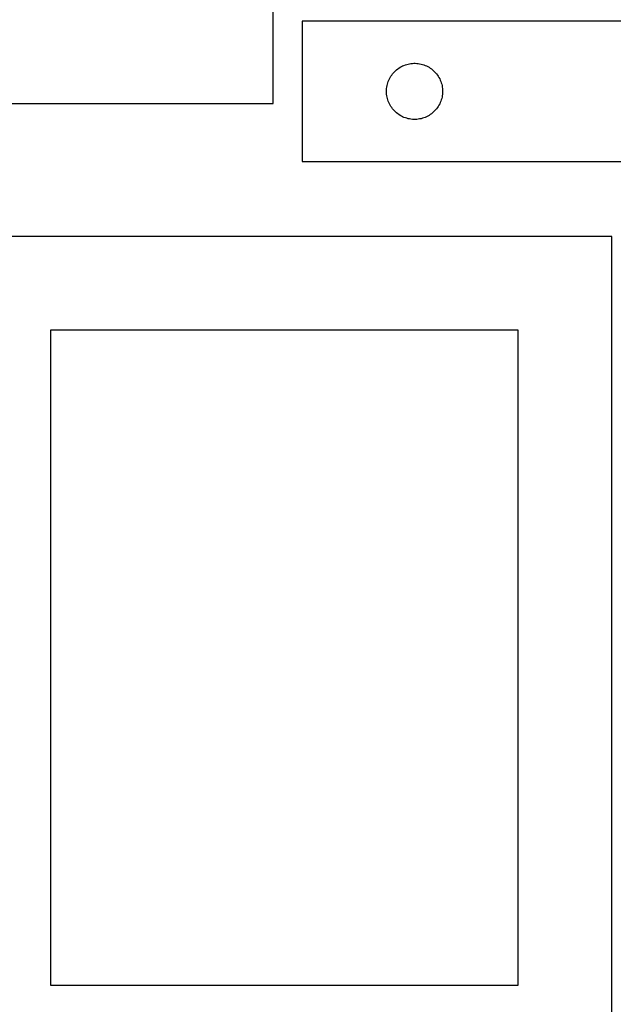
# Model space of a CAD drawing. Header units: millimetres. Extents: x 7 to 1493, y 7 to 2993.
# Tile 9 of 19: x 773 to 1090, y 1157 to 1683. Entities that reach past the tile are written whole.
import ezdxf

# ---------------------------------------------------------------- set-up
doc = ezdxf.new("R2010")
doc.units = ezdxf.units.MM
doc.layers.add('CUT', color=7, linetype='CONTINUOUS', true_color=0x000000)

msp = doc.modelspace()

# ---------------------------------------------------------------- linework, layer by layer
at = {"layer": 'CUT'}
for p, q in [((908.723762, 1638.211848), (908.723762, 1988.211848)), ((1224.20602, 1682.19486), (924.20602, 1682.19486)), ((924.20602, 1682.19486), (924.20602, 1607.19486)), ((976.484128, 1657.554579), (977.156369, 1657.935042)), ((977.156369, 1657.935042), (977.847304, 1658.280394)), ((977.847304, 1658.280394), (978.555101, 1658.589719)), ((978.555101, 1658.589719), (979.277884, 1658.862198)), ((979.277884, 1658.862198), (980.013735, 1659.097108)), ((980.013735, 1659.097108), (980.760704, 1659.293825)), ((980.760704, 1659.293825), (981.516808, 1659.451829)), ((981.516808, 1659.451829), (982.280044, 1659.5707)), ((982.280044, 1659.5707), (983.048388, 1659.650123)), ((983.048388, 1659.650123), (983.819801, 1659.689887)), ((983.819801, 1659.689887), (984.592238, 1659.689887)), ((984.592238, 1659.689887), (985.363652, 1659.650123)), ((985.363652, 1659.650123), (986.131995, 1659.5707)), ((986.131995, 1659.5707), (986.895231, 1659.451829)), ((986.895231, 1659.451829), (987.651336, 1659.293825)), ((987.651336, 1659.293825), (988.398304, 1659.097108)), ((988.398304, 1659.097108), (989.134155, 1658.862198)), ((989.134155, 1658.862198), (989.856938, 1658.589719)), ((989.856938, 1658.589719), (990.564736, 1658.280394)), ((990.564736, 1658.280394), (991.255671, 1657.935042)), ((991.255671, 1657.935042), (991.927912, 1657.554579)), ((971.151741, 1652.083081), (971.549386, 1652.745303)), ((971.549386, 1652.745303), (971.980595, 1653.386176)), ((971.980595, 1653.386176), (972.444223, 1654.004002)), ((972.444223, 1654.004002), (972.939041, 1654.597142)), ((972.939041, 1654.597142), (973.463737, 1655.164022)), ((973.463737, 1655.164022), (974.01692, 1655.70314)), ((974.01692, 1655.70314), (974.597122, 1656.213066)), ((974.597122, 1656.213066), (975.202806, 1656.692448)), ((975.202806, 1656.692448), (975.832364, 1657.140015)), ((975.832364, 1657.140015), (976.484128, 1657.554579)), ((991.927912, 1657.554579), (992.579676, 1657.140015)), ((992.579676, 1657.140015), (993.209234, 1656.692448)), ((993.209234, 1656.692448), (993.814917, 1656.213066)), ((993.814917, 1656.213066), (994.39512, 1655.70314)), ((994.39512, 1655.70314), (994.948303, 1655.164022)), ((994.948303, 1655.164022), (995.472999, 1654.597142)), ((995.472999, 1654.597142), (995.967817, 1654.004002)), ((995.967817, 1654.004002), (996.431445, 1653.386176)), ((996.431445, 1653.386176), (996.862653, 1652.745303)), ((996.862653, 1652.745303), (997.260298, 1652.083081)), ((969.384701, 1647.003218), (969.523184, 1647.763141)), ((969.523184, 1647.763141), (969.700604, 1648.514927)), ((969.700604, 1648.514927), (969.916489, 1649.256582)), ((969.916489, 1649.256582), (970.170267, 1649.986141)), ((970.170267, 1649.986141), (970.461266, 1650.701668)), ((970.461266, 1650.701668), (970.788713, 1651.401267)), ((970.788713, 1651.401267), (971.151741, 1652.083081)), ((997.260298, 1652.083081), (997.623326, 1651.401267)), ((997.623326, 1651.401267), (997.950773, 1650.701668)), ((997.950773, 1650.701668), (998.241772, 1649.986141)), ((998.241772, 1649.986141), (998.49555, 1649.256582)), ((998.49555, 1649.256582), (998.711436, 1648.514927)), ((998.711436, 1648.514927), (998.888855, 1647.763141)), ((998.888855, 1647.763141), (999.027338, 1647.003218)), ((969.20602, 1644.69486), (969.225908, 1645.467041)), ((969.225908, 1643.922678), (969.20602, 1644.69486)), ((969.225908, 1645.467041), (969.285522, 1646.237175)), ((969.285522, 1643.152545), (969.225908, 1643.922678)), ((969.285522, 1646.237175), (969.384701, 1647.003218)), ((969.384701, 1642.386501), (969.285522, 1643.152545)), ((969.523184, 1641.626579), (969.384701, 1642.386501)), ((999.027338, 1642.386501), (998.888855, 1641.626579)), ((999.027338, 1647.003218), (999.126518, 1646.237175)), ((999.126518, 1643.152545), (999.027338, 1642.386501)), ((999.126518, 1646.237175), (999.186131, 1645.467041)), ((999.186131, 1643.922678), (999.126518, 1643.152545)), ((999.186131, 1645.467041), (999.20602, 1644.69486)), ((999.20602, 1644.69486), (999.186131, 1643.922678)), ((458.723762, 1638.211848), (908.723762, 1638.211848)), ((969.700604, 1640.874793), (969.523184, 1641.626579)), ((969.916489, 1640.133137), (969.700604, 1640.874793)), ((970.170267, 1639.403578), (969.916489, 1640.133137)), ((970.461266, 1638.688051), (970.170267, 1639.403578)), ((970.788713, 1637.988453), (970.461266, 1638.688051)), ((971.151741, 1637.306639), (970.788713, 1637.988453)), ((971.549386, 1636.644417), (971.151741, 1637.306639)), ((997.260298, 1637.306639), (996.862653, 1636.644417)), ((997.623326, 1637.988453), (997.260298, 1637.306639)), ((997.950773, 1638.688051), (997.623326, 1637.988453)), ((998.241772, 1639.403578), (997.950773, 1638.688051)), ((998.49555, 1640.133137), (998.241772, 1639.403578)), ((998.711436, 1640.874793), (998.49555, 1640.133137)), ((998.888855, 1641.626579), (998.711436, 1640.874793)), ((971.980595, 1636.003543), (971.549386, 1636.644417)), ((972.444223, 1635.385718), (971.980595, 1636.003543)), ((972.939041, 1634.792578), (972.444223, 1635.385718)), ((973.463737, 1634.225697), (972.939041, 1634.792578)), ((974.01692, 1633.686579), (973.463737, 1634.225697)), ((974.597122, 1633.176653), (974.01692, 1633.686579)), ((975.202806, 1632.697271), (974.597122, 1633.176653)), ((975.832364, 1632.249705), (975.202806, 1632.697271)), ((976.484128, 1631.83514), (975.832364, 1632.249705)), ((977.156369, 1631.454678), (976.484128, 1631.83514)), ((977.847304, 1631.109326), (977.156369, 1631.454678)), ((991.255671, 1631.454678), (990.564736, 1631.109326)), ((991.927912, 1631.83514), (991.255671, 1631.454678)), ((992.579676, 1632.249705), (991.927912, 1631.83514)), ((993.209234, 1632.697271), (992.579676, 1632.249705)), ((993.814917, 1633.176653), (993.209234, 1632.697271)), ((994.39512, 1633.686579), (993.814917, 1633.176653)), ((994.948303, 1634.225697), (994.39512, 1633.686579)), ((995.472999, 1634.792578), (994.948303, 1634.225697)), ((995.967817, 1635.385718), (995.472999, 1634.792578)), ((996.431445, 1636.003543), (995.967817, 1635.385718)), ((996.862653, 1636.644417), (996.431445, 1636.003543)), ((978.555101, 1630.8), (977.847304, 1631.109326)), ((979.277884, 1630.527521), (978.555101, 1630.8)), ((980.013735, 1630.292612), (979.277884, 1630.527521)), ((980.760704, 1630.095894), (980.013735, 1630.292612)), ((981.516808, 1629.937891), (980.760704, 1630.095894)), ((982.280044, 1629.81902), (981.516808, 1629.937891)), ((983.048388, 1629.739597), (982.280044, 1629.81902)), ((983.819801, 1629.699833), (983.048388, 1629.739597)), ((984.592238, 1629.699833), (983.819801, 1629.699833)), ((985.363652, 1629.739597), (984.592238, 1629.699833)), ((986.131995, 1629.81902), (985.363652, 1629.739597)), ((986.895231, 1629.937891), (986.131995, 1629.81902)), ((987.651336, 1630.095894), (986.895231, 1629.937891)), ((988.398304, 1630.292612), (987.651336, 1630.095894)), ((989.134155, 1630.527521), (988.398304, 1630.292612)), ((989.856938, 1630.8), (989.134155, 1630.527521)), ((990.564736, 1631.109326), (989.856938, 1630.8)), ((924.20602, 1607.19486), (1124.20602, 1607.19486)), ((1089.620295, 1567.046997), (739.620295, 1567.046997)), ((1089.620295, 1117.046997), (1089.620295, 1567.046997)), ((789.620295, 1517.046997), (789.620295, 1167.046997)), ((1039.620295, 1517.046997), (789.620295, 1517.046997)), ((1039.620295, 1167.046997), (1039.620295, 1517.046997)), ((789.620295, 1167.046997), (1039.620295, 1167.046997))]:
    msp.add_line(p, q, dxfattribs=at)

doc.saveas('drawing.dxf')
